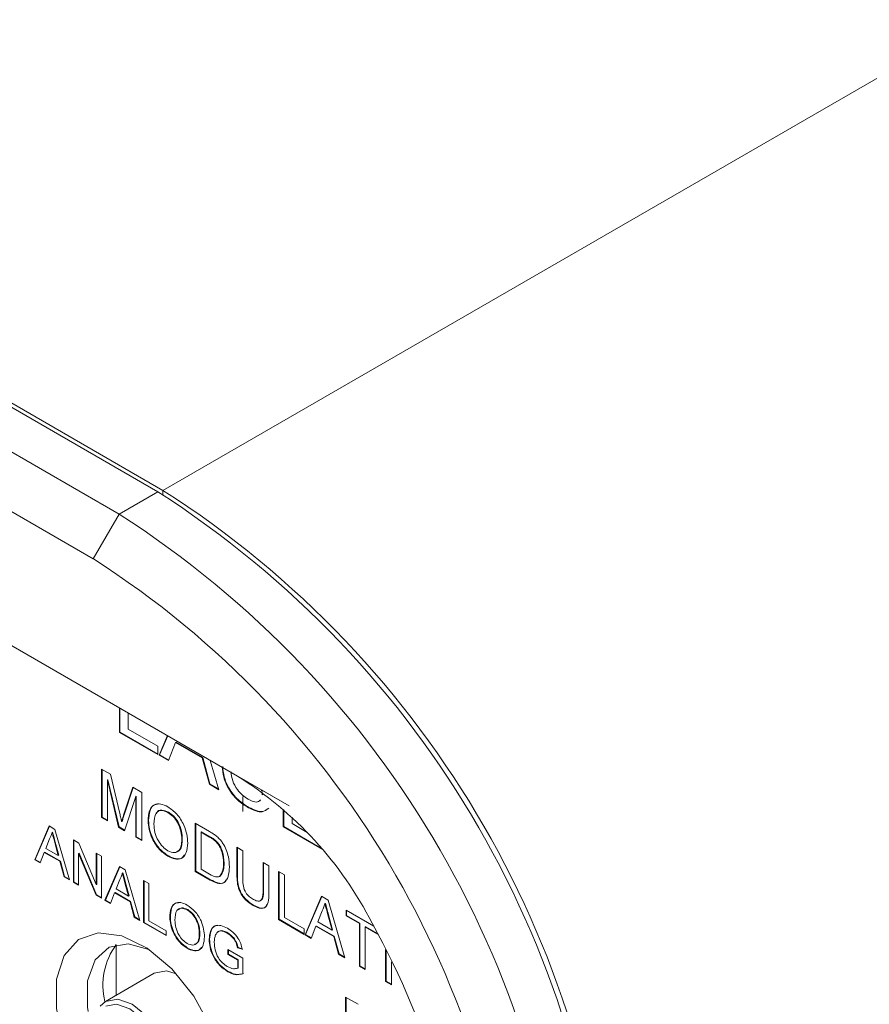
# Model space of a CAD drawing. Header units: millimetres. Extents: x 0 to 1727, y 0 to 1118.
# Tile 39 of 43: x 1460 to 1499, y 846 to 891. Entities that reach past the tile are written whole.
import ezdxf

# ---------------------------------------------------------------- set-up
doc = ezdxf.new("R2010")
doc.units = ezdxf.units.MM
doc.header["$LTSCALE"] = 2

msp = doc.modelspace()

# ---------------------------------------------------------------- linework, layer by layer
at = {"color": 7, "linetype": 'Continuous', "lineweight": 15}
for p, q in [((1280.443, 976.651), (1466.035, 869.511)), ((1280.683, 976.72), (1466.275, 869.58)), ((1278.647, 975.614), (1464.239, 868.474)), ((1463.042, 866.4), (1277.45, 973.54)), ((1270.757, 971.182), (1469.735, 856.314)), ((1472.13, 854.931), (1273.151, 969.799)), ((1466.275, 869.58), (1633.427, 966.075)), ((1464.239, 868.474), (1466.035, 869.511)), ((1466.275, 869.371), (1466.275, 869.58)), ((1463.042, 866.4), (1464.239, 868.474)), ((1464.255, 858.342), (1464.255, 859.477)), ((1464.279, 858.355), (1464.279, 859.463)), ((1464.665, 859.24), (1464.665, 858.492)), ((1464.279, 858.355), (1464.255, 858.342)), ((1466.044, 857.309), (1464.255, 858.342)), ((1466.044, 857.337), (1464.279, 858.355)), ((1464.665, 858.492), (1466.044, 857.697)), ((1466.093, 857.281), (1466.483, 858.191)), ((1466.117, 857.295), (1466.498, 858.182)), ((1466.044, 857.697), (1466.044, 857.309)), ((1466.859, 857.871), (1466.528, 857.03)), ((1466.882, 857.885), (1466.859, 857.871)), ((1468.097, 857.156), (1466.859, 857.871)), ((1468.121, 857.17), (1466.882, 857.885)), ((1466.117, 857.295), (1466.093, 857.281)), ((1466.528, 857.03), (1466.093, 857.281)), ((1466.537, 857.052), (1466.117, 857.295)), ((1468.121, 857.17), (1468.097, 857.156)), ((1468.428, 855.933), (1468.097, 857.156)), ((1468.452, 855.947), (1468.121, 857.17)), ((1468.472, 857.043), (1468.863, 855.682)), ((1463.424, 856.634), (1463.834, 856.397)), ((1463.424, 854.397), (1463.424, 856.634)), ((1463.447, 854.411), (1463.447, 856.621)), ((1463.834, 856.397), (1464.268, 854.577)), ((1472.13, 854.931), (1469.735, 856.314)), ((1463.721, 856.146), (1463.697, 856.132)), ((1464.21, 853.943), (1463.697, 856.132)), ((1463.697, 856.132), (1463.697, 854.24)), ((1464.234, 853.957), (1463.721, 856.146)), ((1464.45, 854.499), (1464.879, 855.794)), ((1464.474, 854.513), (1464.895, 855.785)), ((1464.879, 855.794), (1465.286, 855.559)), ((1468.452, 855.947), (1468.428, 855.933)), ((1468.863, 855.682), (1468.428, 855.933)), ((1468.853, 855.715), (1468.452, 855.947)), ((1465.013, 855.373), (1464.496, 853.778)), ((1465.037, 855.386), (1465.013, 855.373)), ((1465.013, 853.48), (1465.013, 855.373)), ((1465.037, 853.494), (1465.037, 855.386)), ((1465.286, 855.559), (1465.286, 853.322)), ((1469.982, 855.367), (1469.982, 854.675)), ((1470.91, 855.457), (1470.886, 855.443)), ((1470.265, 854.857), (1470.241, 854.843)), ((1463.447, 854.411), (1463.424, 854.397)), ((1463.697, 854.267), (1463.447, 854.411)), ((1464.474, 854.513), (1464.45, 854.499)), ((1466.53, 854.639), (1466.506, 854.626)), ((1471.855, 853.955), (1471.855, 854.776)), ((1471.879, 853.968), (1471.879, 854.754)), ((1472.265, 854.402), (1472.265, 854.105)), ((1460.32, 852.428), (1460.993, 853.997)), ((1460.344, 852.442), (1461.007, 853.989)), ((1460.993, 853.997), (1461.262, 853.841)), ((1463.697, 854.24), (1463.424, 854.397)), ((1464.234, 853.957), (1464.21, 853.943)), ((1464.496, 853.778), (1464.21, 853.943)), ((1464.504, 853.802), (1464.234, 853.957)), ((1464.379, 854.212), (1464.355, 854.199)), ((1465.608, 854.253), (1465.584, 854.239)), ((1467.77, 854.125), (1468.432, 853.743)), ((1467.77, 851.888), (1467.77, 854.125)), ((1467.794, 851.902), (1467.794, 854.112)), ((1471.879, 853.968), (1471.855, 853.955)), ((1473.675, 852.904), (1471.855, 853.955)), ((1473.629, 852.958), (1471.879, 853.968)), ((1472.265, 854.105), (1472.967, 853.7)), ((1461.152, 853.707), (1461.128, 853.693)), ((1461.262, 853.841), (1461.935, 851.496)), ((1465.037, 853.494), (1465.013, 853.48)), ((1465.286, 853.35), (1465.037, 853.494)), ((1468.067, 853.723), (1468.043, 853.71)), ((1468.043, 853.71), (1468.043, 851.989)), ((1468.436, 853.483), (1468.043, 853.71)), ((1468.46, 853.497), (1468.067, 853.723)), ((1468.46, 853.497), (1468.436, 853.483)), ((1461.012, 853.399), (1460.838, 852.957)), ((1461.276, 853.246), (1461.252, 853.232)), ((1461.417, 852.623), (1461.252, 853.232)), ((1461.441, 852.637), (1461.276, 853.246)), ((1462.116, 853.348), (1462.369, 853.203)), ((1462.116, 851.391), (1462.116, 853.348)), ((1462.14, 851.405), (1462.14, 853.335)), ((1462.369, 853.203), (1463.181, 851.273)), ((1465.286, 853.322), (1465.013, 853.48)), ((1467.173, 853.378), (1467.149, 853.364)), ((1468.78, 853.266), (1468.756, 853.252)), ((1460.766, 852.773), (1460.573, 852.282)), ((1460.79, 852.787), (1460.766, 852.773)), ((1461.489, 852.356), (1460.766, 852.773)), ((1461.513, 852.369), (1460.79, 852.787)), ((1460.838, 852.957), (1461.417, 852.623)), ((1461.441, 852.637), (1461.417, 852.623)), ((1462.379, 852.727), (1462.355, 852.714)), ((1463.168, 850.784), (1462.355, 852.714)), ((1462.355, 852.714), (1462.355, 851.253)), ((1463.192, 850.798), (1462.379, 852.727)), ((1463.181, 852.734), (1463.42, 852.596)), ((1463.181, 851.273), (1463.181, 852.734)), ((1463.205, 851.287), (1463.205, 852.72)), ((1463.42, 852.596), (1463.42, 850.638)), ((1466.527, 852.605), (1466.503, 852.591)), ((1469.707, 853.007), (1469.98, 852.849)), ((1469.707, 851.72), (1469.707, 853.007)), ((1469.731, 851.734), (1469.731, 852.993)), ((1469.98, 852.849), (1469.98, 851.577)), ((1460.344, 852.442), (1460.32, 852.428)), ((1460.573, 852.282), (1460.32, 852.428)), ((1460.582, 852.304), (1460.344, 852.442)), ((1461.513, 852.369), (1461.489, 852.356)), ((1461.682, 851.642), (1461.489, 852.356)), ((1461.706, 851.656), (1461.513, 852.369)), ((1463.579, 850.546), (1464.252, 852.115)), ((1464.252, 852.115), (1464.522, 851.96)), ((1469.11, 852.278), (1469.086, 852.264)), ((1470.924, 852.305), (1471.197, 852.147)), ((1470.924, 851.032), (1470.924, 852.305)), ((1470.948, 851.046), (1470.948, 852.291)), ((1471.197, 852.147), (1471.197, 850.86)), ((1463.603, 850.56), (1464.267, 852.107)), ((1464.411, 851.825), (1464.387, 851.812)), ((1464.522, 851.96), (1465.195, 849.614)), ((1467.794, 851.902), (1467.77, 851.888)), ((1468.464, 851.488), (1467.77, 851.888)), ((1468.487, 851.502), (1467.794, 851.902)), ((1468.043, 851.989), (1468.442, 851.758)), ((1468.924, 851.666), (1468.9, 851.652)), ((1469.731, 851.734), (1469.707, 851.72)), ((1471.644, 851.889), (1471.917, 851.731)), ((1471.644, 849.652), (1471.644, 851.889)), ((1471.668, 849.666), (1471.668, 851.875)), ((1471.917, 851.731), (1471.917, 849.752)), ((1461.706, 851.656), (1461.682, 851.642)), ((1461.935, 851.496), (1461.682, 851.642)), ((1461.926, 851.529), (1461.706, 851.656)), ((1462.14, 851.405), (1462.116, 851.391)), ((1462.355, 851.253), (1462.116, 851.391)), ((1462.355, 851.281), (1462.14, 851.405)), ((1463.205, 851.287), (1463.181, 851.273)), ((1464.271, 851.517), (1464.098, 851.075)), ((1464.536, 851.365), (1464.512, 851.351)), ((1464.677, 850.741), (1464.512, 851.351)), ((1464.7, 850.755), (1464.536, 851.365)), ((1465.376, 851.467), (1465.615, 851.329)), ((1465.376, 849.509), (1465.376, 851.467)), ((1465.4, 849.523), (1465.4, 851.453)), ((1465.615, 851.329), (1465.615, 849.597)), ((1468.487, 851.502), (1468.464, 851.488)), ((1463.192, 850.798), (1463.168, 850.784)), ((1463.42, 850.638), (1463.168, 850.784)), ((1463.42, 850.666), (1463.192, 850.798)), ((1464.026, 850.891), (1463.833, 850.4)), ((1464.05, 850.905), (1464.026, 850.891)), ((1464.749, 850.474), (1464.026, 850.891)), ((1464.772, 850.488), (1464.05, 850.905)), ((1464.098, 851.075), (1464.677, 850.741)), ((1464.7, 850.755), (1464.677, 850.741)), ((1470.948, 851.046), (1470.924, 851.032)), ((1463.603, 850.56), (1463.579, 850.546)), ((1463.833, 850.4), (1463.579, 850.546)), ((1463.842, 850.423), (1463.603, 850.56)), ((1464.772, 850.488), (1464.749, 850.474)), ((1464.941, 849.76), (1464.749, 850.474)), ((1464.965, 849.774), (1464.772, 850.488)), ((1470.48, 850.322), (1470.457, 850.309)), ((1472.869, 848.945), (1473.638, 850.738)), ((1472.893, 848.958), (1473.653, 850.729)), ((1473.638, 850.738), (1473.946, 850.56)), ((1473.816, 850.404), (1473.792, 850.391)), ((1473.946, 850.56), (1474.715, 847.879)), ((1467.423, 850.112), (1467.399, 850.098)), ((1473.66, 850.054), (1473.462, 849.549)), ((1473.959, 849.878), (1473.935, 849.864)), ((1474.123, 849.167), (1473.935, 849.864)), ((1474.147, 849.181), (1473.959, 849.878)), ((1474.773, 850.082), (1476.057, 849.341)), ((1474.773, 849.824), (1474.773, 850.082)), ((1474.797, 849.838), (1474.773, 849.824)), ((1474.797, 849.838), (1474.797, 850.068)), ((1475.418, 849.48), (1474.797, 849.838)), ((1464.965, 849.774), (1464.941, 849.76)), ((1465.195, 849.614), (1464.941, 849.76)), ((1465.186, 849.647), (1464.965, 849.774)), ((1465.4, 849.523), (1465.376, 849.509)), ((1466.419, 848.907), (1465.376, 849.509)), ((1466.419, 848.935), (1465.4, 849.523)), ((1465.615, 849.597), (1466.419, 849.133)), ((1466.617, 849.773), (1466.593, 849.76)), ((1471.668, 849.666), (1471.644, 849.652)), ((1472.836, 848.964), (1471.644, 849.652)), ((1472.836, 848.991), (1471.668, 849.666)), ((1471.917, 849.752), (1472.836, 849.222)), ((1473.462, 849.549), (1474.123, 849.167)), ((1475.394, 849.466), (1474.773, 849.824)), ((1475.418, 849.48), (1475.394, 849.466)), ((1475.394, 847.487), (1475.394, 849.466)), ((1475.418, 847.501), (1475.418, 849.48)), ((1466.419, 849.133), (1466.419, 848.907)), ((1467.986, 849.008), (1467.962, 848.994)), ((1469.283, 849.038), (1469.259, 849.024)), ((1472.836, 849.222), (1472.836, 848.964)), ((1472.893, 848.958), (1472.869, 848.945)), ((1473.159, 848.777), (1472.869, 848.945)), ((1473.168, 848.8), (1472.893, 848.958)), ((1473.379, 849.338), (1473.159, 848.777)), ((1473.403, 849.352), (1473.379, 849.338)), ((1474.205, 848.862), (1473.379, 849.338)), ((1474.229, 848.875), (1473.403, 849.352)), ((1474.147, 849.181), (1474.123, 849.167)), ((1475.691, 849.322), (1475.667, 849.308)), ((1476.251, 848.971), (1475.667, 849.308)), ((1475.667, 849.308), (1475.667, 847.329)), ((1476.231, 849.01), (1475.691, 849.322)), ((1464.108, 848.486), (1464.108, 846.141)), ((1468.442, 848.736), (1468.418, 848.722)), ((1474.229, 848.875), (1474.205, 848.862)), ((1474.426, 848.046), (1474.205, 848.862)), ((1474.449, 848.06), (1474.229, 848.875)), ((1467.421, 848.331), (1467.397, 848.318)), ((1469.288, 848.255), (1469.983, 847.854)), ((1469.288, 848.029), (1469.288, 848.255)), ((1469.311, 848.043), (1469.288, 848.029)), ((1469.744, 847.766), (1469.288, 848.029)), ((1469.311, 848.043), (1469.311, 848.241)), ((1469.768, 847.78), (1469.311, 848.043)), ((1469.76, 848.348), (1469.736, 848.334)), ((1469.955, 848.272), (1469.736, 848.334)), ((1469.979, 848.285), (1469.76, 848.348)), ((1474.449, 848.06), (1474.426, 848.046)), ((1474.715, 847.879), (1474.426, 848.046)), ((1474.706, 847.912), (1474.449, 848.06)), ((1476.611, 846.784), (1476.611, 848.26)), ((1476.635, 846.798), (1476.635, 848.211)), ((1469.768, 847.78), (1469.744, 847.766)), ((1469.744, 847.395), (1469.744, 847.766)), ((1469.768, 847.409), (1469.768, 847.78)), ((1469.983, 847.854), (1469.983, 847.129)), ((1476.884, 847.696), (1476.884, 846.627)), ((1465.866, 847.156), (1463.605, 845.851)), ((1469.306, 847.243), (1469.282, 847.229)), ((1469.768, 847.409), (1469.744, 847.395)), ((1475.418, 847.501), (1475.394, 847.487)), ((1475.667, 847.329), (1475.394, 847.487)), ((1475.667, 847.357), (1475.418, 847.501)), ((1476.635, 846.798), (1476.611, 846.784)), ((1476.884, 846.627), (1476.611, 846.784)), ((1476.884, 846.654), (1476.635, 846.798)), ((1474.756, 846.052), (1475.336, 845.717)), ((1474.756, 844.094), (1474.756, 846.052)), ((1474.78, 844.108), (1474.78, 846.038))]:
    msp.add_line(p, q, dxfattribs=at)
at = {"color": 7, "linetype": 'Continuous', "lineweight": 15, "flags": 128}
for points in [[(1461.504, 844.638), (1461.338, 845.519), (1461.338, 846.879), (1461.686, 847.978), (1462.349, 848.719), (1463.27, 849.035), (1464.366, 848.899), (1465.541, 848.323), (1466.689, 847.357), (1467.709, 846.088), (1468.51, 844.629), (1469.021, 843.109), (1469.197, 841.662), (1469.197, 841.662)], [(1465.623, 848.267), (1464.665, 848.527), (1463.774, 848.369), (1463.121, 847.776), (1462.775, 846.813), (1462.775, 845.584), (1462.805, 845.389)], [(1465.866, 847.156), (1466.433, 847.266), (1466.893, 847.139)], [(1463.356, 845.632), (1463.605, 845.851), (1464.172, 845.961), (1464.841, 845.728), (1465.51, 845.188), (1466.077, 844.423), (1466.456, 843.55), (1466.589, 842.7), (1466.456, 842.005), (1466.077, 841.569), (1465.763, 841.462)], [(1463.619, 845.635), (1464.114, 845.722), (1464.731, 845.507), (1465.348, 845.01), (1465.871, 844.304), (1466.22, 843.499), (1466.343, 842.716), (1466.22, 842.075), (1465.897, 841.689)]]:
    msp.add_lwpolyline(points, dxfattribs=at)
at = {"color": 7, "linetype": 'Continuous', "lineweight": 15}
for centre, radius, start, end in [((1441.496, 831.147), 45.541, 2.6055, 57.3945), ((1441.735, 831.216), 45.541, 2.6055, 57.3945), ((1439.7, 830.11), 45.541, 2.6055, 57.3945), ((1439.905, 830.229), 42.938, 2.6055, 57.3945), ((1460.491, 841.589), 17.386, 26.9959, 57.8785), ((1445.642, 832.481), 34.778, 1.7822, 29.2619), ((1466.656, 846.609), 3.168, 143.5368, 194.0931)]:
    msp.add_arc(centre, radius, start, end, dxfattribs=at)
for points, knots in [([(1470.241, 854.843), (1470.072, 854.951), (1469.734, 855.166), (1469.309, 855.692), (1469.069, 856.266), (1469.039, 856.589), (1469.024, 856.75)], [0, 0, 0, 0, 0.280812, 0.559564, 0.779621, 1, 1, 1, 1]), ([(1470.265, 854.857), (1470.095, 854.965), (1469.758, 855.18), (1469.333, 855.706), (1469.093, 856.28), (1469.063, 856.603), (1469.048, 856.764)], [0, 0, 0, 0, 0.280812, 0.559564, 0.779621, 1, 1, 1, 1]), ([(1469.434, 856.514), (1469.45, 856.376), (1469.483, 856.103), (1469.698, 855.699), (1469.962, 855.412), (1470.136, 855.298), (1470.223, 855.241)], [0, 0, 0, 0, 0.280632, 0.558678, 0.779192, 1, 1, 1, 1]), ([(1470.886, 855.443), (1470.885, 855.504), (1470.883, 855.58), (1470.846, 855.66), (1470.839, 855.676)], [0, 0, 0, 0, 0.797965, 1, 1, 1, 1]), ([(1465.584, 854.239), (1465.594, 854.401), (1465.613, 854.725), (1465.839, 855.001), (1466.162, 855.05), (1466.39, 854.94), (1466.504, 854.885)], [0, 0, 0, 0, 0.28057, 0.559575, 0.779555, 1, 1, 1, 1]), ([(1465.608, 854.253), (1465.619, 854.412), (1465.64, 854.73), (1465.814, 854.994), (1465.979, 855.004), (1466.017, 855.006)], [0, 0, 0, 0, 0.434842, 0.867257, 1, 1, 1, 1]), ([(1466.504, 854.885), (1466.647, 854.783), (1466.932, 854.58), (1467.245, 854.083), (1467.399, 853.604), (1467.414, 853.337), (1467.422, 853.204)], [0, 0, 0, 0, 0.279565, 0.558586, 0.779088, 1, 1, 1, 1]), ([(1470.223, 855.241), (1470.309, 855.198), (1470.481, 855.113), (1470.691, 855.091), (1470.763, 855.17), (1470.786, 855.194)], [0, 0, 0, 0, 0.408674, 0.815877, 1, 1, 1, 1]), ([(1471.184, 854.828), (1471.098, 854.76), (1470.865, 854.576), (1470.497, 854.748), (1470.265, 854.857)], [0, 0, 0, 0, 0.370583, 1, 1, 1, 1]), ([(1470.72, 855.144), (1470.726, 855.144), (1470.768, 855.142), (1470.79, 855.178), (1470.81, 855.208)], [0, 0, 0, 0, 0.140127, 1, 1, 1, 1]), ([(1464.268, 854.577), (1464.284, 854.507), (1464.314, 854.38), (1464.342, 854.254), (1464.355, 854.199)], [0, 0, 0, 0, 0.559998, 1, 1, 1, 1]), ([(1464.355, 854.199), (1464.372, 854.255), (1464.403, 854.356), (1464.436, 854.455), (1464.45, 854.499)], [0, 0, 0, 0, 0.559995, 1, 1, 1, 1]), ([(1464.379, 854.212), (1464.396, 854.269), (1464.427, 854.369), (1464.46, 854.469), (1464.474, 854.513)], [0, 0, 0, 0, 0.559995, 1, 1, 1, 1]), ([(1466.506, 854.626), (1466.397, 854.671), (1466.18, 854.763), (1465.881, 854.597), (1465.866, 854.275), (1465.857, 854.078)], [0, 0, 0, 0, 0.28013, 0.559649, 1, 1, 1, 1]), ([(1466.53, 854.639), (1466.425, 854.682), (1466.215, 854.766), (1465.999, 854.707), (1465.978, 854.581), (1465.976, 854.568)], [0, 0, 0, 0, 0.472225, 0.943422, 1, 1, 1, 1]), ([(1467.149, 853.364), (1467.142, 853.49), (1467.129, 853.741), (1466.984, 854.133), (1466.755, 854.452), (1466.589, 854.568), (1466.506, 854.626)], [0, 0, 0, 0, 0.280794, 0.560065, 0.779978, 1, 1, 1, 1]), ([(1467.173, 853.378), (1467.166, 853.504), (1467.153, 853.755), (1467.008, 854.147), (1466.779, 854.466), (1466.613, 854.581), (1466.53, 854.639)], [0, 0, 0, 0, 0.280794, 0.560065, 0.779978, 1, 1, 1, 1]), ([(1471.16, 854.814), (1471.074, 854.746), (1470.841, 854.562), (1470.473, 854.735), (1470.241, 854.843)], [0, 0, 0, 0, 0.370583, 1, 1, 1, 1]), ([(1466.503, 852.591), (1466.363, 852.69), (1466.083, 852.889), (1465.774, 853.373), (1465.613, 853.843), (1465.594, 854.107), (1465.584, 854.239)], [0, 0, 0, 0, 0.2796, 0.558767, 0.779311, 1, 1, 1, 1]), ([(1466.527, 852.605), (1466.387, 852.704), (1466.107, 852.903), (1465.798, 853.387), (1465.637, 853.857), (1465.618, 854.121), (1465.608, 854.253)], [0, 0, 0, 0, 0.2796, 0.558767, 0.779311, 1, 1, 1, 1]), ([(1465.857, 854.078), (1465.864, 853.954), (1465.877, 853.708), (1466.033, 853.326), (1466.258, 853.017), (1466.421, 852.906), (1466.502, 852.85)], [0, 0, 0, 0, 0.280657, 0.559886, 0.779852, 1, 1, 1, 1]), ([(1461.128, 853.693), (1461.111, 853.633), (1461.083, 853.525), (1461.033, 853.437), (1461.012, 853.399)], [0, 0, 0, 0, 0.559922, 1, 1, 1, 1]), ([(1461.252, 853.232), (1461.229, 853.319), (1461.187, 853.472), (1461.146, 853.626), (1461.128, 853.693)], [0, 0, 0, 0, 0.560006, 1, 1, 1, 1]), ([(1461.276, 853.246), (1461.253, 853.332), (1461.211, 853.486), (1461.17, 853.64), (1461.152, 853.707)], [0, 0, 0, 0, 0.560006, 1, 1, 1, 1]), ([(1468.432, 853.743), (1468.496, 853.706), (1468.611, 853.639), (1468.725, 853.551), (1468.774, 853.513)], [0, 0, 0, 0, 0.560171, 1, 1, 1, 1]), ([(1468.78, 853.266), (1468.721, 853.316), (1468.615, 853.407), (1468.507, 853.469), (1468.46, 853.497)], [0, 0, 0, 0, 0.559253, 1, 1, 1, 1]), ([(1468.774, 853.513), (1468.832, 853.461), (1468.934, 853.368), (1469.019, 853.245), (1469.056, 853.19)], [0, 0, 0, 0, 0.559844, 1, 1, 1, 1]), ([(1466.502, 852.85), (1466.608, 852.804), (1466.821, 852.713), (1467.041, 852.842), (1467.137, 853.083), (1467.145, 853.27), (1467.149, 853.364)], [0, 0, 0, 0, 0.279104, 0.558189, 0.778807, 1, 1, 1, 1]), ([(1467.422, 853.204), (1467.41, 853.047), (1467.385, 852.734), (1467.16, 852.467), (1466.837, 852.436), (1466.614, 852.539), (1466.503, 852.591)], [0, 0, 0, 0, 0.280352, 0.559503, 0.779638, 1, 1, 1, 1]), ([(1466.897, 852.807), (1466.956, 852.827), (1467.081, 852.87), (1467.16, 853.1), (1467.168, 853.285), (1467.173, 853.378)], [0, 0, 0, 0, 0.308764, 0.653933, 1, 1, 1, 1]), ([(1468.756, 853.252), (1468.697, 853.302), (1468.592, 853.393), (1468.483, 853.455), (1468.436, 853.483)], [0, 0, 0, 0, 0.559253, 1, 1, 1, 1]), ([(1469.086, 852.264), (1469.077, 852.446), (1469.065, 852.701), (1468.91, 853.057), (1468.807, 853.187), (1468.756, 853.252)], [0, 0, 0, 0, 0.559151, 0.78005, 1, 1, 1, 1]), ([(1469.11, 852.278), (1469.101, 852.46), (1469.089, 852.715), (1468.934, 853.071), (1468.831, 853.201), (1468.78, 853.266)], [0, 0, 0, 0, 0.559151, 0.78005, 1, 1, 1, 1]), ([(1469.056, 853.19), (1469.113, 853.09), (1469.227, 852.887), (1469.337, 852.504), (1469.351, 852.254), (1469.359, 852.101)], [0, 0, 0, 0, 0.2797651, 0.5599247, 1, 1, 1, 1]), ([(1467.257, 852.641), (1467.222, 852.59), (1467.133, 852.457), (1466.857, 852.455), (1466.637, 852.555), (1466.527, 852.605)], [0, 0, 0, 0, 0.238443, 0.619025, 1, 1, 1, 1]), ([(1468.9, 851.652), (1468.964, 851.739), (1469.081, 851.894), (1469.084, 852.151), (1469.086, 852.264)], [0, 0, 0, 0, 0.557453, 1, 1, 1, 1]), ([(1468.924, 851.666), (1468.988, 851.753), (1469.105, 851.908), (1469.108, 852.164), (1469.11, 852.278)], [0, 0, 0, 0, 0.557453, 1, 1, 1, 1]), ([(1464.387, 851.812), (1464.371, 851.751), (1464.342, 851.643), (1464.293, 851.556), (1464.271, 851.517)], [0, 0, 0, 0, 0.559922, 1, 1, 1, 1]), ([(1464.512, 851.351), (1464.489, 851.437), (1464.447, 851.59), (1464.405, 851.744), (1464.387, 851.812)], [0, 0, 0, 0, 0.560006, 1, 1, 1, 1]), ([(1464.536, 851.365), (1464.512, 851.451), (1464.471, 851.604), (1464.429, 851.758), (1464.411, 851.825)], [0, 0, 0, 0, 0.560006, 1, 1, 1, 1]), ([(1468.442, 851.758), (1468.536, 851.704), (1468.704, 851.608), (1468.84, 851.639), (1468.9, 851.652)], [0, 0, 0, 0, 0.56186, 1, 1, 1, 1]), ([(1469.359, 852.101), (1469.349, 851.944), (1469.33, 851.629), (1469.133, 851.322), (1468.798, 851.311), (1468.575, 851.429), (1468.464, 851.488)], [0, 0, 0, 0, 0.28084, 0.559951, 0.779066, 1, 1, 1, 1]), ([(1470.457, 850.309), (1470.333, 850.388), (1470.088, 850.545), (1469.799, 850.977), (1469.716, 851.383), (1469.71, 851.608), (1469.707, 851.72)], [0, 0, 0, 0, 0.280728, 0.557907, 0.778404, 1, 1, 1, 1]), ([(1470.48, 850.322), (1470.357, 850.402), (1470.112, 850.559), (1469.822, 850.99), (1469.74, 851.397), (1469.734, 851.621), (1469.731, 851.734)], [0, 0, 0, 0, 0.280728, 0.557907, 0.778404, 1, 1, 1, 1]), ([(1469.199, 851.496), (1469.173, 851.448), (1469.097, 851.313), (1468.817, 851.331), (1468.598, 851.445), (1468.487, 851.502)], [0, 0, 0, 0, 0.211153, 0.603945, 1, 1, 1, 1]), ([(1469.98, 851.577), (1469.981, 851.482), (1469.982, 851.293), (1470.054, 850.986), (1470.241, 850.736), (1470.37, 850.651), (1470.435, 850.608)], [0, 0, 0, 0, 0.281788, 0.560122, 0.779383, 1, 1, 1, 1]), ([(1470.435, 850.608), (1470.492, 850.578), (1470.605, 850.518), (1470.772, 850.491), (1470.923, 850.648), (1470.923, 850.874), (1470.924, 851.032)], [0, 0, 0, 0, 0.187553, 0.374233, 0.55972, 1, 1, 1, 1]), ([(1471.197, 850.86), (1471.195, 850.721), (1471.191, 850.444), (1471.028, 850.171), (1470.742, 850.161), (1470.552, 850.259), (1470.457, 850.309)], [0, 0, 0, 0, 0.281627, 0.559161, 0.778988, 1, 1, 1, 1]), ([(1470.769, 850.529), (1470.775, 850.528), (1470.833, 850.521), (1470.941, 850.678), (1470.945, 850.894), (1470.948, 851.046)], [0, 0, 0, 0, 0.030878, 0.318141, 1, 1, 1, 1]), ([(1466.593, 849.76), (1466.601, 849.902), (1466.618, 850.185), (1466.816, 850.427), (1467.099, 850.469), (1467.298, 850.373), (1467.398, 850.325)], [0, 0, 0, 0, 0.28057, 0.559575, 0.779562, 1, 1, 1, 1]), ([(1466.617, 849.773), (1466.626, 849.913), (1466.645, 850.192), (1466.802, 850.425), (1466.952, 850.433), (1466.992, 850.435)], [0, 0, 0, 0, 0.4247571, 0.8471432, 1, 1, 1, 1]), ([(1467.398, 850.325), (1467.523, 850.236), (1467.772, 850.058), (1468.046, 849.623), (1468.181, 849.204), (1468.194, 848.971), (1468.201, 848.854)], [0, 0, 0, 0, 0.279562, 0.558583, 0.779088, 1, 1, 1, 1]), ([(1471.105, 850.356), (1471.079, 850.302), (1471.013, 850.168), (1470.763, 850.179), (1470.575, 850.275), (1470.48, 850.322)], [0, 0, 0, 0, 0.252915, 0.625454, 1, 1, 1, 1]), ([(1473.792, 850.391), (1473.774, 850.321), (1473.741, 850.198), (1473.685, 850.098), (1473.66, 850.054)], [0, 0, 0, 0, 0.559911, 1, 1, 1, 1]), ([(1473.935, 849.864), (1473.908, 849.962), (1473.86, 850.138), (1473.813, 850.313), (1473.792, 850.391)], [0, 0, 0, 0, 0.560011, 1, 1, 1, 1]), ([(1473.959, 849.878), (1473.932, 849.976), (1473.884, 850.152), (1473.837, 850.327), (1473.816, 850.404)], [0, 0, 0, 0, 0.560011, 1, 1, 1, 1]), ([(1467.399, 850.098), (1467.304, 850.138), (1467.114, 850.218), (1466.853, 850.073), (1466.84, 849.791), (1466.832, 849.619)], [0, 0, 0, 0, 0.280133, 0.559654, 1, 1, 1, 1]), ([(1467.423, 850.112), (1467.325, 850.156), (1467.146, 850.236), (1467.032, 850.144), (1466.98, 850.102)], [0, 0, 0, 0, 0.546488, 1, 1, 1, 1]), ([(1467.962, 848.994), (1467.956, 849.104), (1467.945, 849.324), (1467.818, 849.667), (1467.617, 849.946), (1467.472, 850.047), (1467.399, 850.098)], [0, 0, 0, 0, 0.280799, 0.560068, 0.779988, 1, 1, 1, 1]), ([(1467.986, 849.008), (1467.98, 849.118), (1467.969, 849.338), (1467.842, 849.681), (1467.641, 849.96), (1467.496, 850.061), (1467.423, 850.112)], [0, 0, 0, 0, 0.280799, 0.560068, 0.779988, 1, 1, 1, 1]), ([(1467.397, 848.318), (1467.274, 848.405), (1467.03, 848.578), (1466.759, 849.002), (1466.618, 849.413), (1466.601, 849.644), (1466.593, 849.76)], [0, 0, 0, 0, 0.279607, 0.558767, 0.779311, 1, 1, 1, 1]), ([(1467.421, 848.331), (1467.298, 848.418), (1467.054, 848.592), (1466.783, 849.016), (1466.642, 849.427), (1466.625, 849.658), (1466.617, 849.773)], [0, 0, 0, 0, 0.279607, 0.558767, 0.779311, 1, 1, 1, 1]), ([(1466.832, 849.619), (1466.838, 849.51), (1466.849, 849.295), (1466.986, 848.96), (1467.183, 848.691), (1467.325, 848.593), (1467.396, 848.544)], [0, 0, 0, 0, 0.280656, 0.559884, 0.779843, 1, 1, 1, 1]), ([(1468.418, 848.722), (1468.431, 848.863), (1468.456, 849.144), (1468.659, 849.39), (1468.961, 849.397), (1469.163, 849.297), (1469.264, 849.247)], [0, 0, 0, 0, 0.280343, 0.55931, 0.779318, 1, 1, 1, 1]), ([(1468.442, 848.736), (1468.456, 848.874), (1468.483, 849.15), (1468.64, 849.386), (1468.792, 849.38), (1468.829, 849.379)], [0, 0, 0, 0, 0.4335106, 0.8648955, 1, 1, 1, 1]), ([(1467.396, 848.544), (1467.489, 848.504), (1467.675, 848.424), (1467.867, 848.537), (1467.952, 848.748), (1467.959, 848.912), (1467.962, 848.994)], [0, 0, 0, 0, 0.279095, 0.55819, 0.778807, 1, 1, 1, 1]), ([(1467.745, 848.509), (1467.797, 848.526), (1467.906, 848.563), (1467.974, 848.765), (1467.982, 848.927), (1467.986, 849.008)], [0, 0, 0, 0, 0.308777, 0.653938, 1, 1, 1, 1]), ([(1468.721, 848.949), (1468.7, 848.889), (1468.663, 848.784), (1468.659, 848.652), (1468.657, 848.595)], [0, 0, 0, 0, 0.559782, 1, 1, 1, 1]), ([(1469.259, 849.024), (1469.196, 849.057), (1469.069, 849.122), (1468.905, 849.13), (1468.787, 849.065), (1468.743, 848.987), (1468.721, 848.949)], [0, 0, 0, 0, 0.280275, 0.559959, 0.779849, 1, 1, 1, 1]), ([(1469.283, 849.038), (1469.22, 849.07), (1469.094, 849.134), (1468.934, 849.147), (1468.863, 849.098), (1468.835, 849.079)], [0, 0, 0, 0, 0.376543, 0.752293, 1, 1, 1, 1]), ([(1469.736, 848.334), (1469.718, 848.412), (1469.68, 848.568), (1469.515, 848.845), (1469.356, 848.956), (1469.259, 849.024)], [0, 0, 0, 0, 0.281602, 0.560891, 1, 1, 1, 1]), ([(1469.264, 849.247), (1469.351, 849.19), (1469.524, 849.077), (1469.751, 848.823), (1469.894, 848.534), (1469.935, 848.359), (1469.955, 848.272)], [0, 0, 0, 0, 0.2804, 0.559851, 0.779462, 1, 1, 1, 1]), ([(1469.76, 848.348), (1469.741, 848.426), (1469.704, 848.582), (1469.538, 848.859), (1469.38, 848.97), (1469.283, 849.038)], [0, 0, 0, 0, 0.281602, 0.560891, 1, 1, 1, 1]), ([(1468.201, 848.854), (1468.19, 848.717), (1468.169, 848.443), (1467.971, 848.209), (1467.689, 848.182), (1467.494, 848.272), (1467.397, 848.318)], [0, 0, 0, 0, 0.280355, 0.559501, 0.779634, 1, 1, 1, 1]), ([(1469.282, 847.229), (1469.154, 847.318), (1468.897, 847.494), (1468.593, 847.924), (1468.442, 848.359), (1468.426, 848.601), (1468.418, 848.722)], [0, 0, 0, 0, 0.280192, 0.559022, 0.779281, 1, 1, 1, 1]), ([(1469.306, 847.243), (1469.178, 847.331), (1468.921, 847.508), (1468.617, 847.938), (1468.466, 848.373), (1468.45, 848.615), (1468.442, 848.736)], [0, 0, 0, 0, 0.280192, 0.559022, 0.779281, 1, 1, 1, 1]), ([(1468.657, 848.595), (1468.663, 848.48), (1468.673, 848.253), (1468.815, 847.892), (1469.037, 847.622), (1469.187, 847.518), (1469.262, 847.467)], [0, 0, 0, 0, 0.280809, 0.559486, 0.779458, 1, 1, 1, 1]), ([(1468.071, 848.376), (1468.038, 848.326), (1467.957, 848.204), (1467.71, 848.2), (1467.517, 848.287), (1467.421, 848.331)], [0, 0, 0, 0, 0.258476, 0.629042, 1, 1, 1, 1]), ([(1469.262, 847.467), (1469.361, 847.423), (1469.536, 847.346), (1469.68, 847.38), (1469.744, 847.395)], [0, 0, 0, 0, 0.559415, 1, 1, 1, 1]), ([(1469.983, 847.129), (1469.864, 847.103), (1469.651, 847.056), (1469.395, 847.176), (1469.282, 847.229)], [0, 0, 0, 0, 0.559914, 1, 1, 1, 1]), ([(1470.007, 847.143), (1469.888, 847.117), (1469.675, 847.07), (1469.419, 847.19), (1469.306, 847.243)], [0, 0, 0, 0, 0.559914, 1, 1, 1, 1])]:
    msp.add_open_spline(points, degree=3, knots=knots, dxfattribs=at)

doc.saveas('drawing.dxf')
